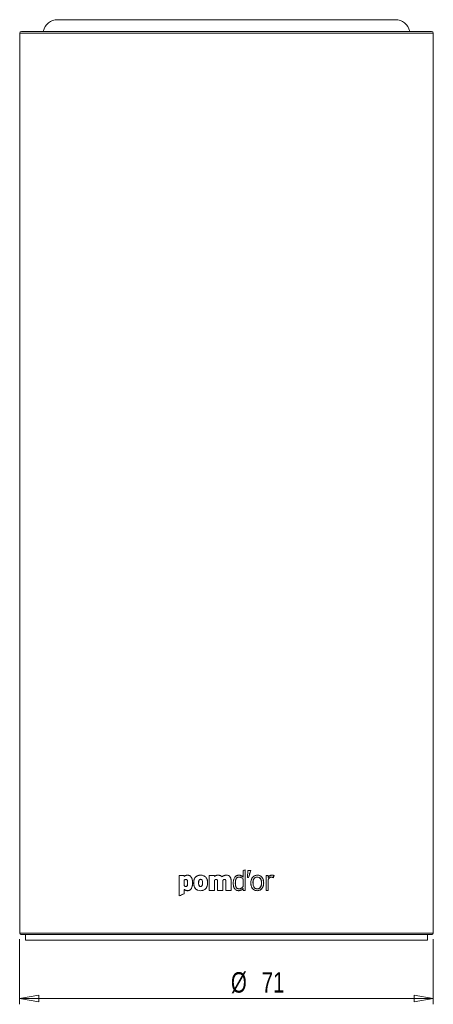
# Model space of a CAD drawing. Header units: millimetres. Extents: x 154 to 529, y 127 to 516.
# Tile 3 of 4: x 154 to 225, y 347 to 516. Entities that reach past the tile are written whole.
import ezdxf

# ---------------------------------------------------------------- set-up
doc = ezdxf.new("R2010")
doc.units = ezdxf.units.MM
doc.styles.add('SLDTEXTSTYLE0', font='TXT', dxfattribs={"width": 0.75})
doc.dimstyles.new('SLDDIMSTYLE0', dxfattribs={"dimtxt": 3.5, "dimasz": 3.302, "dimexe": 0, "dimexo": 0.0625, "dimgap": 0.875, "dimtad": 2, "dimrnd": 1e-09, "dimzin": 12, "dimdsep": 46, "dimtxsty": 'SLDTEXTSTYLE0', "dimblk1": 'CLOSED', "dimblk2": 'CLOSED', "dimsah": 1, "dimcen": 0.09, "dimadec": 0, "dimazin": 0, "dimtfac": 1, "dimtofl": 0, "dimtmove": 0, "dimatfit": 3, "dimldrblk": 'CLOSED', "dimfxl": 1, "dimtolj": 1, "dimtzin": 12, "dimarcsym": 0})

# ---------------------------------------------------------------- blocks, each defined once
blk = doc.blocks.new('_CLOSED')
at = {"color": 0, "linetype": 'ByBlock', "lineweight": -2}
for p, q in [((-1, 0.166667), (0, 0)), ((-1, 0.166667), (-1, -0.166667)), ((0, 0), (-1, -0.166667)), ((0, 0), (-1, 0))]:
    blk.add_line(p, q, dxfattribs=at)
blk = doc.blocks.new('*D2')
at = {"color": 7, "linetype": 'Continuous', "lineweight": 0}
for p, q in [((153.72, 358.59), (153.72, 347.39)), ((224.72, 358.59), (224.72, 347.39)), ((224.72, 348.39), (153.72, 348.39))]:
    blk.add_line(p, q, dxfattribs=at)
at = {"color": 7, "linetype": 'Continuous', "lineweight": 0, "xscale": 3.302, "yscale": 3.302}
for p, rotation in [((153.72, 348.39, -72.53), 180), ((224.72, 348.39, -72.53), 360)]:
    blk.add_blockref('_CLOSED', p, dxfattribs=dict(at, rotation=rotation))
at = {"color": 7, "linetype": 'Continuous', "lineweight": 0, "char_height": 3.5, "attachment_point": 1, "style": 'SLDTEXTSTYLE0'}
for s, insert in [('%%c', (189.98, 352.9)), ('71', (195.26, 352.9))]:
    blk.add_mtext(s, dxfattribs=dict(at, insert=insert))

msp = doc.modelspace()

# ---------------------------------------------------------------- linework, layer by layer
at = {"color": 7, "linetype": 'Continuous', "lineweight": 15}
for p, q in [((218.225, 516.39), (160.225, 516.39)), ((153.725, 514.09), (153.725, 359.59)), ((154.025, 514.39), (224.425, 514.39)), ((224.725, 359.59), (224.725, 514.09)), ((192.419, 370.492), (192.428, 370.492)), ((192.419, 366.945), (192.419, 370.492)), ((192.428, 366.945), (192.428, 370.492)), ((192.879, 370.376), (192.812, 369.155)), ((192.889, 370.376), (192.822, 369.155)), ((181.098, 369.499), (181.953, 369.499)), ((192.822, 369.155), (192.812, 369.155)), ((192.822, 369.155), (193.02, 369.155)), ((183.589, 368.224), (183.573, 368.224)), ((185.991, 368.224), (185.982, 368.224)), ((187.704, 368.395), (187.704, 366.945)), ((187.708, 368.395), (187.708, 366.945)), ((193.401, 368.22), (193.413, 368.22)), ((195.589, 368.239), (195.607, 368.239)), ((224.525, 359.39), (153.925, 359.39)), ((154.725, 359.39), (154.725, 358.39)), ((154.725, 358.39), (223.725, 358.39)), ((223.725, 358.39), (223.725, 359.39))]:
    msp.add_line(p, q, dxfattribs=at)
at = {"color": 8, "linetype": 'Continuous', "lineweight": 15}
for p, q in [((224.725, 514.09), (153.725, 514.09)), ((153.725, 359.59), (224.725, 359.59))]:
    msp.add_line(p, q, dxfattribs=at)
at = {"color": 144, "linetype": 'Continuous', "lineweight": 0}
for p, q in [((192.057, 370.287), (192.065, 370.287)), ((192.065, 370.287), (192.065, 369.212)), ((192.889, 370.376), (192.879, 370.376)), ((192.889, 370.376), (193.387, 370.376)), ((193.387, 370.376), (193.376, 370.376)), ((181.098, 369.499), (181.098, 366.006)), ((181.121, 369.499), (181.121, 366.006)), ((181.953, 369.319), (181.953, 369.499)), ((181.973, 369.319), (181.953, 369.319)), ((181.953, 368.711), (181.953, 367.733)), ((182.277, 368.833), (182.258, 368.833)), ((182.563, 369.553), (182.544, 369.553)), ((186.267, 369.499), (187.141, 369.499)), ((186.267, 369.499), (186.267, 366.945)), ((186.275, 369.499), (186.275, 366.945)), ((187.141, 369.329), (187.141, 369.499)), ((189.197, 369.553), (189.197, 369.553)), ((190.017, 368.507), (190.02, 368.507)), ((190.017, 366.945), (190.017, 368.507)), ((190.02, 366.945), (190.02, 368.507)), ((192.065, 367.577), (192.065, 368.852)), ((196.017, 369.499), (196.017, 366.945)), ((196.017, 369.499), (196.375, 369.499)), ((196.355, 369.183), (196.355, 369.499)), ((196.355, 366.945), (196.355, 368.443)), ((196.375, 369.183), (196.375, 369.499)), ((196.375, 366.945), (196.375, 368.443)), ((181.953, 366.356), (181.953, 367.115)), ((182.53, 366.891), (182.511, 366.891)), ((182.549, 368.2), (182.53, 368.2)), ((183.399, 368.229), (183.382, 368.229)), ((186.267, 366.945), (187.141, 366.945)), ((187.141, 366.945), (187.141, 368.404)), ((187.708, 368.395), (187.704, 368.395)), ((187.704, 366.945), (188.58, 366.945)), ((188.58, 366.945), (188.58, 368.404)), ((189.139, 368.395), (189.139, 366.945)), ((189.139, 368.395), (189.139, 366.945)), ((189.139, 366.945), (190.02, 366.945)), ((190.74, 368.185), (190.744, 368.185)), ((191.292, 366.891), (191.298, 366.891)), ((191.384, 367.208), (191.39, 367.208)), ((192.057, 367.256), (192.065, 367.256)), ((192.065, 367.256), (192.065, 366.945)), ((192.065, 366.945), (192.428, 366.945)), ((196.017, 366.945), (196.375, 366.945)), ((181.121, 366.006), (181.098, 366.006)), ((181.973, 366.356), (181.953, 366.356))]:
    msp.add_line(p, q, dxfattribs=at)
at = {"color": 7, "linetype": 'Continuous', "lineweight": 15}
for centre, radius, start, end in [((160.225, 513.89), 2.5, 90, 168.46304), ((218.225, 513.89), 2.5, 11.53696, 90), ((154.025, 514.09), 0.3, 90, 180), ((224.425, 514.09), 0.3, 0, 90), ((153.925, 359.59), 0.2, 180, 270), ((224.525, 359.59), 0.2, 270, 0)]:
    msp.add_arc(centre, radius, start, end, dxfattribs=at)
for points in [[(192.419, 370.492), (192.299, 370.424), (192.178, 370.356), (192.057, 370.287)], [(192.065, 370.287), (192.186, 370.356), (192.307, 370.424), (192.428, 370.492)], [(193.009, 369.155), (193.131, 369.562), (193.254, 369.969), (193.376, 370.376)], [(193.387, 370.376), (193.265, 369.969), (193.142, 369.562), (193.02, 369.155)], [(181.953, 366.356), (181.667, 366.239), (181.382, 366.122), (181.098, 366.006)], [(181.121, 366.006), (181.404, 366.122), (181.688, 366.239), (181.973, 366.356)]]:
    msp.add_open_spline(points, degree=3, dxfattribs=at)
for points, knots in [([(181.953, 369.319), (182.003, 369.359), (182.046, 369.391), (182.086, 369.417), (182.09, 369.419), (182.096, 369.423), (182.099, 369.425), (182.108, 369.431), (182.114, 369.435), (182.133, 369.445), (182.145, 369.452), (182.18, 369.471), (182.204, 369.483), (182.274, 369.512), (182.325, 369.527), (182.43, 369.548), (182.486, 369.553), (182.544, 369.553)], [0, 0, 0, 0, 0.25, 0.25, 0.265625, 0.265625, 0.28125, 0.28125, 0.3125, 0.3125, 0.375, 0.375, 0.5, 0.5, 0.75, 0.75, 1, 1, 1, 1]), ([(182.563, 369.553), (182.535, 369.552), (182.479, 369.55), (182.397, 369.539), (182.32, 369.52), (182.246, 369.494), (182.174, 369.459), (182.081, 369.403), (182.016, 369.352), (181.973, 369.319)], [0, 0, 0, 0, 0.1315346, 0.2578967, 0.3802236, 0.4997679, 0.6204907, 0.749842, 1, 1, 1, 1]), ([(182.258, 368.833), (182.275, 368.832), (182.306, 368.831), (182.368, 368.815), (182.431, 368.769), (182.476, 368.683), (182.508, 368.567), (182.527, 368.403), (182.529, 368.274), (182.53, 368.2)], [0, 0, 0, 0, 0.0671688, 0.1251229, 0.249018, 0.3594768, 0.4989932, 0.7148398, 1, 1, 1, 1]), ([(182.549, 368.2), (182.549, 368.282), (182.546, 368.356), (182.539, 368.452), (182.536, 368.482), (182.53, 368.523), (182.529, 368.537), (182.525, 368.556), (182.524, 368.562), (182.523, 368.571), (182.522, 368.574), (182.521, 368.578), (182.521, 368.58), (182.52, 368.583), (182.52, 368.583), (182.512, 368.625), (182.501, 368.659), (182.483, 368.703), (182.477, 368.717), (182.466, 368.735), (182.462, 368.741), (182.457, 368.749), (182.455, 368.752), (182.451, 368.757), (182.449, 368.759), (182.436, 368.775), (182.425, 368.786), (182.405, 368.8), (182.399, 368.804), (182.388, 368.81), (182.385, 368.811), (182.378, 368.815), (182.374, 368.816), (182.345, 368.827), (182.314, 368.832), (182.277, 368.833)], [0, 0, 0, 0, 0.25, 0.25, 0.375, 0.375, 0.4375, 0.4375, 0.46875, 0.46875, 0.484375, 0.484375, 0.4921875, 0.4921875, 0.5, 0.5, 0.625, 0.625, 0.6875, 0.6875, 0.71875, 0.71875, 0.734375, 0.734375, 0.75, 0.75, 0.8125, 0.8125, 0.84375, 0.84375, 0.859375, 0.859375, 0.875, 0.875, 1, 1, 1, 1]), ([(183.573, 368.224), (183.574, 368.41), (183.595, 368.578), (183.639, 368.733), (183.641, 368.74), (183.644, 368.75), (183.645, 368.756), (183.65, 368.772), (183.654, 368.783), (183.664, 368.814), (183.672, 368.835), (183.696, 368.896), (183.713, 368.935), (183.771, 369.047), (183.817, 369.115), (183.882, 369.192), (183.897, 369.209), (183.926, 369.239), (183.941, 369.254), (183.987, 369.296), (184.02, 369.322), (184.122, 369.394), (184.197, 369.434), (184.289, 369.47), (184.297, 369.473), (184.316, 369.48), (184.326, 369.483), (184.354, 369.493), (184.374, 369.499), (184.432, 369.515), (184.473, 369.524), (184.596, 369.546), (184.683, 369.553), (184.956, 369.553), (185.121, 369.523), (185.279, 369.462), (185.29, 369.457), (185.31, 369.449), (185.32, 369.444), (185.35, 369.431), (185.369, 369.421), (185.426, 369.391), (185.462, 369.369), (185.564, 369.297), (185.626, 369.241), (185.696, 369.16), (185.708, 369.145), (185.733, 369.113), (185.745, 369.096), (185.779, 369.045), (185.8, 369.009), (185.859, 368.897), (185.891, 368.816), (185.918, 368.723), (185.919, 368.719), (185.922, 368.71), (185.923, 368.705), (185.927, 368.69), (185.929, 368.681), (185.936, 368.652), (185.941, 368.632), (185.953, 368.572), (185.96, 368.531), (185.976, 368.405), (185.982, 368.317), (185.982, 368.224)], [0, 0, 0, 0, 0.125, 0.125, 0.1289062, 0.1289062, 0.1328125, 0.1328125, 0.140625, 0.140625, 0.15625, 0.15625, 0.1875, 0.1875, 0.25, 0.25, 0.265625, 0.265625, 0.28125, 0.28125, 0.3125, 0.3125, 0.375, 0.375, 0.3828125, 0.3828125, 0.390625, 0.390625, 0.40625, 0.40625, 0.4375, 0.4375, 0.5, 0.5, 0.625, 0.625, 0.6328125, 0.6328125, 0.640625, 0.640625, 0.65625, 0.65625, 0.6875, 0.6875, 0.75, 0.75, 0.765625, 0.765625, 0.78125, 0.78125, 0.8125, 0.8125, 0.875, 0.875, 0.8789062, 0.8789062, 0.8828125, 0.8828125, 0.890625, 0.890625, 0.90625, 0.90625, 0.9375, 0.9375, 1, 1, 1, 1]), ([(185.991, 368.224), (185.99, 368.27), (185.988, 368.358), (185.976, 368.488), (185.956, 368.611), (185.916, 368.775), (185.84, 368.972), (185.698, 369.184), (185.511, 369.355), (185.211, 369.513), (184.786, 369.579), (184.363, 369.514), (184.064, 369.356), (183.878, 369.185), (183.737, 368.972), (183.648, 368.736), (183.598, 368.483), (183.592, 368.313), (183.589, 368.224)], [0, 0, 0, 0, 0.0334233, 0.0653763, 0.0960015, 0.1254605, 0.1898783, 0.2506389, 0.3125163, 0.3755972, 0.5000407, 0.6244806, 0.6875391, 0.7494351, 0.810129, 0.8746138, 0.9346158, 1, 1, 1, 1]), ([(189.197, 369.553), (189.5, 369.552), (189.719, 369.448), (189.855, 369.236), (189.857, 369.234), (189.86, 369.228), (189.862, 369.226), (189.867, 369.217), (189.87, 369.212), (189.88, 369.195), (189.886, 369.183), (189.904, 369.148), (189.916, 369.123), (189.947, 369.045), (189.964, 368.988), (190.006, 368.805), (190.019, 368.665), (190.02, 368.507)], [0, 0, 0, 0, 0.5, 0.5, 0.5078125, 0.5078125, 0.515625, 0.515625, 0.53125, 0.53125, 0.5625, 0.5625, 0.625, 0.625, 0.75, 0.75, 1, 1, 1, 1]), ([(190.017, 368.507), (190.017, 368.557), (190.015, 368.655), (190.001, 368.796), (189.978, 368.925), (189.946, 369.041), (189.905, 369.146), (189.842, 369.262), (189.742, 369.382), (189.588, 369.483), (189.402, 369.543), (189.268, 369.549), (189.197, 369.553)], [0, 0, 0, 0, 0.1004269, 0.1932755, 0.2790459, 0.3583721, 0.4320545, 0.5010904, 0.6194789, 0.7362816, 0.8605804, 1, 1, 1, 1]), ([(195.589, 368.239), (195.588, 368.282), (195.587, 368.366), (195.576, 368.489), (195.558, 368.607), (195.524, 368.765), (195.458, 368.955), (195.335, 369.165), (195.17, 369.34), (194.966, 369.466), (194.736, 369.54), (194.495, 369.561), (194.253, 369.534), (194.026, 369.454), (193.823, 369.322), (193.659, 369.145), (193.535, 368.934), (193.455, 368.707), (193.409, 368.465), (193.404, 368.303), (193.401, 368.22)], [0, 0, 0, 0, 0.0332007, 0.0650716, 0.0957328, 0.1253195, 0.1898923, 0.2504068, 0.3131342, 0.3752344, 0.4361433, 0.5000137, 0.5634746, 0.6247882, 0.68675, 0.7496487, 0.8103902, 0.8747476, 0.93517, 1, 1, 1, 1]), ([(193.413, 368.22), (193.413, 368.394), (193.433, 368.554), (193.473, 368.705), (193.475, 368.711), (193.477, 368.721), (193.479, 368.727), (193.483, 368.742), (193.486, 368.752), (193.496, 368.783), (193.503, 368.803), (193.524, 368.861), (193.539, 368.899), (193.591, 369.008), (193.631, 369.076), (193.683, 369.145), (193.689, 369.154), (193.702, 369.17), (193.709, 369.178), (193.728, 369.202), (193.742, 369.217), (193.784, 369.262), (193.813, 369.289), (193.905, 369.366), (193.971, 369.41), (194.08, 369.463), (194.116, 369.478), (194.19, 369.505), (194.228, 369.516), (194.344, 369.542), (194.425, 369.552), (194.593, 369.553), (194.676, 369.546), (194.832, 369.515), (194.906, 369.49), (194.994, 369.45), (195.013, 369.441), (195.048, 369.422), (195.066, 369.412), (195.116, 369.38), (195.149, 369.357), (195.241, 369.282), (195.297, 369.224), (195.353, 369.149), (195.358, 369.142), (195.369, 369.126), (195.375, 369.118), (195.391, 369.094), (195.401, 369.078), (195.431, 369.027), (195.449, 368.993), (195.5, 368.883), (195.528, 368.805), (195.551, 368.715), (195.552, 368.711), (195.554, 368.702), (195.555, 368.698), (195.559, 368.684), (195.561, 368.674), (195.567, 368.646), (195.571, 368.628), (195.582, 368.57), (195.587, 368.531), (195.602, 368.411), (195.606, 368.327), (195.607, 368.239)], [0, 0, 0, 0, 0.125, 0.125, 0.1289062, 0.1289062, 0.1328125, 0.1328125, 0.140625, 0.140625, 0.15625, 0.15625, 0.1875, 0.1875, 0.25, 0.25, 0.2578125, 0.2578125, 0.265625, 0.265625, 0.28125, 0.28125, 0.3125, 0.3125, 0.375, 0.375, 0.40625, 0.40625, 0.4375, 0.4375, 0.5, 0.5, 0.5625, 0.5625, 0.625, 0.625, 0.640625, 0.640625, 0.65625, 0.65625, 0.6875, 0.6875, 0.75, 0.75, 0.7578125, 0.7578125, 0.765625, 0.765625, 0.78125, 0.78125, 0.8125, 0.8125, 0.875, 0.875, 0.8789062, 0.8789062, 0.8828125, 0.8828125, 0.890625, 0.890625, 0.90625, 0.90625, 0.9375, 0.9375, 1, 1, 1, 1]), ([(183.382, 368.229), (183.382, 367.858), (183.329, 367.562), (183.224, 367.342), (183.222, 367.339), (183.22, 367.334), (183.219, 367.332), (183.215, 367.325), (183.213, 367.32), (183.206, 367.307), (183.201, 367.298), (183.187, 367.271), (183.177, 367.254), (183.145, 367.205), (183.123, 367.174), (183.051, 367.089), (182.997, 367.042), (182.819, 366.929), (182.676, 366.892), (182.511, 366.891)], [0, 0, 0, 0, 0.5, 0.5, 0.5039062, 0.5039062, 0.5078125, 0.5078125, 0.515625, 0.515625, 0.53125, 0.53125, 0.5625, 0.5625, 0.625, 0.625, 0.75, 0.75, 1, 1, 1, 1]), ([(182.53, 366.891), (182.565, 366.892), (182.635, 366.894), (182.735, 366.912), (182.829, 366.94), (182.916, 366.979), (182.996, 367.03), (183.069, 367.092), (183.134, 367.165), (183.193, 367.249), (183.267, 367.387), (183.339, 367.599), (183.39, 367.898), (183.396, 368.114), (183.399, 368.229)], [0, 0, 0, 0, 0.0600534, 0.1168926, 0.1713049, 0.2241857, 0.2765093, 0.3292811, 0.3834811, 0.4400154, 0.4996838, 0.6430832, 0.8086626, 1, 1, 1, 1]), ([(185.982, 368.224), (185.981, 368.039), (185.959, 367.871), (185.914, 367.715), (185.912, 367.709), (185.909, 367.698), (185.907, 367.693), (185.902, 367.677), (185.899, 367.666), (185.888, 367.635), (185.88, 367.614), (185.856, 367.553), (185.838, 367.514), (185.779, 367.403), (185.733, 367.334), (185.667, 367.257), (185.652, 367.24), (185.623, 367.21), (185.608, 367.195), (185.561, 367.153), (185.529, 367.127), (185.426, 367.054), (185.351, 367.013), (185.26, 366.977), (185.251, 366.973), (185.232, 366.967), (185.223, 366.963), (185.194, 366.953), (185.174, 366.947), (185.115, 366.931), (185.075, 366.921), (184.951, 366.899), (184.865, 366.891), (184.593, 366.891), (184.428, 366.921), (184.27, 366.984), (184.259, 366.988), (184.239, 366.997), (184.229, 367.001), (184.2, 367.015), (184.181, 367.024), (184.125, 367.055), (184.089, 367.077), (183.987, 367.15), (183.926, 367.207), (183.857, 367.288), (183.845, 367.303), (183.821, 367.336), (183.809, 367.352), (183.775, 367.404), (183.753, 367.439), (183.695, 367.551), (183.663, 367.633), (183.637, 367.726), (183.636, 367.73), (183.633, 367.739), (183.632, 367.744), (183.628, 367.758), (183.626, 367.768), (183.619, 367.797), (183.614, 367.817), (183.602, 367.877), (183.595, 367.918), (183.579, 368.044), (183.573, 368.132), (183.573, 368.224)], [0, 0, 0, 0, 0.125, 0.125, 0.1289062, 0.1289062, 0.1328125, 0.1328125, 0.140625, 0.140625, 0.15625, 0.15625, 0.1875, 0.1875, 0.25, 0.25, 0.265625, 0.265625, 0.28125, 0.28125, 0.3125, 0.3125, 0.375, 0.375, 0.3828125, 0.3828125, 0.390625, 0.390625, 0.40625, 0.40625, 0.4375, 0.4375, 0.5, 0.5, 0.625, 0.625, 0.6328125, 0.6328125, 0.640625, 0.640625, 0.65625, 0.65625, 0.6875, 0.6875, 0.75, 0.75, 0.765625, 0.765625, 0.78125, 0.78125, 0.8125, 0.8125, 0.875, 0.875, 0.8789062, 0.8789062, 0.8828125, 0.8828125, 0.890625, 0.890625, 0.90625, 0.90625, 0.9375, 0.9375, 1, 1, 1, 1]), ([(183.589, 368.224), (183.59, 368.179), (183.592, 368.091), (183.604, 367.961), (183.624, 367.838), (183.664, 367.674), (183.739, 367.477), (183.879, 367.264), (184.065, 367.092), (184.363, 366.931), (184.786, 366.864), (185.21, 366.932), (185.51, 367.093), (185.697, 367.265), (185.839, 367.477), (185.93, 367.713), (185.982, 367.966), (185.988, 368.136), (185.991, 368.224)], [0, 0, 0, 0, 0.0333492, 0.0652773, 0.0959281, 0.1254641, 0.1898449, 0.2506531, 0.3126645, 0.37562, 0.5000356, 0.6244552, 0.6874099, 0.7494259, 0.810265, 0.874614, 0.934766, 1, 1, 1, 1]), ([(190.74, 368.185), (190.74, 368.053), (190.75, 367.933), (190.78, 367.772), (190.793, 367.721), (190.816, 367.651), (190.824, 367.628), (190.837, 367.595), (190.842, 367.584), (190.849, 367.568), (190.851, 367.563), (190.855, 367.555), (190.856, 367.553), (190.858, 367.548), (190.859, 367.546), (190.888, 367.488), (190.919, 367.44), (190.989, 367.358), (191.028, 367.323), (191.161, 367.237), (191.265, 367.208), (191.384, 367.208)], [0, 0, 0, 0, 0.25, 0.25, 0.375, 0.375, 0.4375, 0.4375, 0.46875, 0.46875, 0.484375, 0.484375, 0.4921875, 0.4921875, 0.5, 0.5, 0.625, 0.625, 0.75, 0.75, 1, 1, 1, 1]), ([(191.39, 367.208), (191.361, 367.209), (191.304, 367.211), (191.222, 367.227), (191.146, 367.255), (191.053, 367.305), (190.95, 367.397), (190.838, 367.576), (190.757, 367.845), (190.749, 368.065), (190.744, 368.185)], [0, 0, 0, 0, 0.066303, 0.1292652, 0.1901317, 0.2502775, 0.3700714, 0.5000588, 0.725528, 1, 1, 1, 1]), ([(191.292, 366.891), (191.322, 366.892), (191.381, 366.894), (191.468, 366.906), (191.553, 366.925), (191.635, 366.953), (191.751, 367.004), (191.9, 367.099), (192.003, 367.202), (192.057, 367.256)], [0, 0, 0, 0, 0.102371, 0.202713, 0.3018598, 0.4006759, 0.5000339, 0.7380475, 1, 1, 1, 1]), ([(192.065, 367.256), (191.955, 367.138), (191.841, 367.049), (191.713, 366.985), (191.704, 366.981), (191.688, 366.973), (191.68, 366.97), (191.655, 366.959), (191.638, 366.953), (191.587, 366.934), (191.552, 366.924), (191.447, 366.9), (191.374, 366.891), (191.298, 366.891)], [0, 0, 0, 0, 0.5, 0.5, 0.53125, 0.53125, 0.5625, 0.5625, 0.625, 0.625, 0.75, 0.75, 1, 1, 1, 1]), ([(193.401, 368.22), (193.402, 368.176), (193.403, 368.092), (193.414, 367.968), (193.432, 367.85), (193.467, 367.691), (193.533, 367.5), (193.657, 367.288), (193.822, 367.11), (194.027, 366.981), (194.257, 366.904), (194.5, 366.883), (194.743, 366.91), (194.97, 366.994), (195.171, 367.128), (195.333, 367.308), (195.456, 367.52), (195.535, 367.749), (195.581, 367.992), (195.586, 368.155), (195.589, 368.239)], [0, 0, 0, 0, 0.0331317, 0.0649799, 0.0956643, 0.1253183, 0.1898625, 0.2504124, 0.3132963, 0.3752464, 0.4362935, 0.5000134, 0.5633186, 0.6247764, 0.6866024, 0.7496432, 0.8104198, 0.8747483, 0.9352619, 1, 1, 1, 1]), ([(195.607, 368.239), (195.606, 368.064), (195.587, 367.903), (195.547, 367.751), (195.545, 367.745), (195.542, 367.734), (195.541, 367.729), (195.537, 367.714), (195.534, 367.703), (195.524, 367.673), (195.518, 367.653), (195.497, 367.594), (195.481, 367.556), (195.43, 367.446), (195.391, 367.378), (195.34, 367.307), (195.333, 367.298), (195.32, 367.282), (195.314, 367.274), (195.294, 367.25), (195.281, 367.234), (195.239, 367.189), (195.21, 367.161), (195.12, 367.083), (195.053, 367.038), (194.909, 366.966), (194.836, 366.939), (194.681, 366.902), (194.6, 366.892), (194.431, 366.89), (194.348, 366.898), (194.192, 366.931), (194.117, 366.956), (194.028, 366.998), (194.009, 367.007), (193.974, 367.026), (193.957, 367.037), (193.906, 367.069), (193.873, 367.092), (193.781, 367.169), (193.725, 367.228), (193.668, 367.304), (193.663, 367.311), (193.652, 367.327), (193.647, 367.335), (193.63, 367.359), (193.62, 367.376), (193.59, 367.427), (193.572, 367.462), (193.521, 367.572), (193.493, 367.651), (193.469, 367.741), (193.468, 367.745), (193.466, 367.754), (193.465, 367.759), (193.461, 367.773), (193.459, 367.782), (193.453, 367.81), (193.449, 367.829), (193.438, 367.887), (193.432, 367.926), (193.418, 368.047), (193.413, 368.132), (193.413, 368.22)], [0, 0, 0, 0, 0.125, 0.125, 0.1289062, 0.1289062, 0.1328125, 0.1328125, 0.140625, 0.140625, 0.15625, 0.15625, 0.1875, 0.1875, 0.25, 0.25, 0.2578125, 0.2578125, 0.265625, 0.265625, 0.28125, 0.28125, 0.3125, 0.3125, 0.375, 0.375, 0.4375, 0.4375, 0.5, 0.5, 0.5625, 0.5625, 0.625, 0.625, 0.640625, 0.640625, 0.65625, 0.65625, 0.6875, 0.6875, 0.75, 0.75, 0.7578125, 0.7578125, 0.765625, 0.765625, 0.78125, 0.78125, 0.8125, 0.8125, 0.875, 0.875, 0.8789062, 0.8789062, 0.8828125, 0.8828125, 0.890625, 0.890625, 0.90625, 0.90625, 0.9375, 0.9375, 1, 1, 1, 1])]:
    msp.add_open_spline(points, degree=3, knots=knots, dxfattribs=at)
at = {"color": 144, "linetype": 'Continuous', "lineweight": 0}
for points, knots in [([(181.953, 368.711), (181.977, 368.729), (182.021, 368.763), (182.095, 368.803), (182.174, 368.828), (182.229, 368.831), (182.258, 368.833)], [0, 0, 0, 0, 0.2692842, 0.5002236, 0.7463165, 1, 1, 1, 1]), ([(181.973, 368.711), (181.997, 368.729), (182.042, 368.763), (182.115, 368.803), (182.193, 368.828), (182.249, 368.831), (182.277, 368.833)], [0, 0, 0, 0, 0.2694134, 0.5003861, 0.7464253, 1, 1, 1, 1]), ([(182.544, 369.553), (182.575, 369.552), (182.635, 369.55), (182.723, 369.535), (182.806, 369.511), (182.884, 369.477), (182.992, 369.412), (183.121, 369.29), (183.24, 369.089), (183.324, 368.842), (183.374, 368.551), (183.379, 368.341), (183.382, 368.229)], [0, 0, 0, 0, 0.0530984, 0.10397387, 0.15328902, 0.20177046, 0.25018237, 0.3695001, 0.49978487, 0.64471012, 0.81029311, 1, 1, 1, 1]), ([(183.399, 368.229), (183.398, 368.287), (183.396, 368.399), (183.383, 368.561), (183.363, 368.711), (183.333, 368.85), (183.295, 368.977), (183.235, 369.127), (183.138, 369.29), (182.979, 369.441), (182.782, 369.537), (182.638, 369.547), (182.563, 369.553)], [0, 0, 0, 0, 0.0981515, 0.1899577, 0.2757341, 0.355867, 0.4308303, 0.5012025, 0.631557, 0.7508726, 0.8717481, 1, 1, 1, 1]), ([(184.43, 368.224), (184.431, 368.276), (184.433, 368.371), (184.449, 368.504), (184.484, 368.646), (184.553, 368.771), (184.672, 368.834), (184.772, 368.847), (184.873, 368.834), (184.992, 368.771), (185.071, 368.626), (185.11, 368.432), (185.113, 368.299), (185.115, 368.224)], [0, 0, 0, 0, 0.0973416, 0.1807011, 0.2510691, 0.3750845, 0.4348326, 0.5000815, 0.5653391, 0.6250791, 0.7490947, 0.8593472, 1, 1, 1, 1]), ([(184.443, 368.224), (184.444, 368.276), (184.446, 368.371), (184.463, 368.504), (184.497, 368.646), (184.566, 368.771), (184.685, 368.834), (184.785, 368.847), (184.885, 368.834), (185.004, 368.771), (185.083, 368.626), (185.121, 368.432), (185.125, 368.299), (185.127, 368.224)], [0, 0, 0, 0, 0.0974254, 0.1808531, 0.251269, 0.375287, 0.4349559, 0.5000811, 0.565215, 0.6248759, 0.7488941, 0.8592268, 1, 1, 1, 1]), ([(187.141, 369.329), (187.171, 369.353), (187.23, 369.399), (187.325, 369.455), (187.44, 369.506), (187.581, 369.545), (187.692, 369.55), (187.748, 369.553)], [0, 0, 0, 0, 0.1748726, 0.3409075, 0.5001801, 0.7446811, 1, 1, 1, 1]), ([(187.422, 368.813), (187.396, 368.812), (187.349, 368.81), (187.28, 368.789), (187.224, 368.747), (187.175, 368.672), (187.145, 368.554), (187.142, 368.459), (187.141, 368.404)], [0, 0, 0, 0, 0.1361565, 0.2501227, 0.370954, 0.4996624, 0.7141409, 1, 1, 1, 1]), ([(187.752, 369.553), (187.724, 369.552), (187.667, 369.551), (187.585, 369.54), (187.505, 369.522), (187.403, 369.49), (187.279, 369.43), (187.192, 369.364), (187.146, 369.329)], [0, 0, 0, 0, 0.1295027, 0.2553666, 0.3785483, 0.5000676, 0.741192, 1, 1, 1, 1]), ([(187.146, 368.404), (187.147, 368.442), (187.149, 368.512), (187.163, 368.606), (187.189, 368.684), (187.229, 368.747), (187.286, 368.789), (187.354, 368.81), (187.402, 368.812), (187.427, 368.813)], [0, 0, 0, 0, 0.1987172, 0.364642, 0.5011063, 0.6297273, 0.7504294, 0.8641653, 1, 1, 1, 1]), ([(187.704, 368.395), (187.703, 368.433), (187.702, 368.503), (187.687, 368.599), (187.662, 368.679), (187.622, 368.743), (187.565, 368.787), (187.497, 368.81), (187.448, 368.812), (187.422, 368.813)], [0, 0, 0, 0, 0.1981258, 0.3639635, 0.5006505, 0.6301026, 0.7500971, 0.8642867, 1, 1, 1, 1]), ([(187.427, 368.813), (187.453, 368.812), (187.502, 368.81), (187.57, 368.787), (187.626, 368.743), (187.674, 368.666), (187.704, 368.546), (187.707, 368.45), (187.708, 368.395)], [0, 0, 0, 0, 0.1355061, 0.2496194, 0.369558, 0.4991279, 0.7152702, 1, 1, 1, 1]), ([(187.748, 369.553), (187.784, 369.552), (187.854, 369.551), (187.955, 369.539), (188.048, 369.519), (188.138, 369.491), (188.225, 369.451), (188.307, 369.4), (188.384, 369.337), (188.429, 369.29), (188.453, 369.266)], [0, 0, 0, 0, 0.1375763, 0.2661248, 0.3865698, 0.5000339, 0.6249905, 0.7499905, 0.8697391, 1, 1, 1, 1]), ([(188.455, 369.266), (188.432, 369.29), (188.386, 369.337), (188.31, 369.4), (188.228, 369.451), (188.112, 369.504), (187.952, 369.545), (187.822, 369.55), (187.752, 369.553)], [0, 0, 0, 0, 0.1304055, 0.2503241, 0.3753985, 0.5004388, 0.7340891, 1, 1, 1, 1]), ([(188.453, 369.266), (188.482, 369.288), (188.535, 369.331), (188.619, 369.389), (188.705, 369.44), (188.827, 369.496), (188.991, 369.543), (189.127, 369.549), (189.197, 369.553)], [0, 0, 0, 0, 0.1344196, 0.250196, 0.3779372, 0.500336, 0.7424263, 1, 1, 1, 1]), ([(189.197, 369.553), (189.162, 369.552), (189.092, 369.55), (188.99, 369.536), (188.892, 369.514), (188.798, 369.482), (188.707, 369.44), (188.621, 369.389), (188.537, 369.331), (188.484, 369.288), (188.455, 369.266)], [0, 0, 0, 0, 0.1312314, 0.2575368, 0.3799913, 0.4997736, 0.6220845, 0.7498097, 0.865581, 1, 1, 1, 1]), ([(188.862, 368.813), (188.836, 368.812), (188.788, 368.81), (188.72, 368.789), (188.663, 368.747), (188.614, 368.672), (188.584, 368.554), (188.581, 368.459), (188.58, 368.404)], [0, 0, 0, 0, 0.1361565, 0.2501227, 0.370954, 0.4996624, 0.7141409, 1, 1, 1, 1]), ([(188.581, 368.404), (188.582, 368.442), (188.584, 368.512), (188.598, 368.606), (188.624, 368.684), (188.664, 368.747), (188.721, 368.789), (188.789, 368.81), (188.837, 368.812), (188.863, 368.813)], [0, 0, 0, 0, 0.1987172, 0.364642, 0.5011063, 0.6297273, 0.7504294, 0.8641653, 1, 1, 1, 1]), ([(189.139, 368.395), (189.138, 368.433), (189.137, 368.503), (189.123, 368.598), (189.099, 368.678), (189.06, 368.742), (189.004, 368.787), (188.936, 368.81), (188.888, 368.812), (188.862, 368.813)], [0, 0, 0, 0, 0.1986304, 0.3645586, 0.5006941, 0.6306326, 0.750119, 0.8639659, 1, 1, 1, 1]), ([(188.863, 368.813), (188.889, 368.812), (188.937, 368.81), (189.005, 368.787), (189.06, 368.742), (189.107, 368.665), (189.135, 368.545), (189.138, 368.449), (189.139, 368.395)], [0, 0, 0, 0, 0.1358202, 0.2495864, 0.3690075, 0.4990698, 0.7146386, 1, 1, 1, 1]), ([(191.341, 369.553), (191.308, 369.552), (191.245, 369.55), (191.152, 369.534), (191.063, 369.509), (190.977, 369.473), (190.857, 369.406), (190.713, 369.285), (190.579, 369.095), (190.481, 368.878), (190.421, 368.654), (190.387, 368.418), (190.383, 368.262), (190.381, 368.181)], [0, 0, 0, 0, 0.0515404, 0.1016544, 0.1509635, 0.2001198, 0.2497816, 0.3706573, 0.4993852, 0.6193995, 0.7495804, 0.8701805, 1, 1, 1, 1]), ([(190.384, 368.181), (190.385, 368.235), (190.387, 368.342), (190.402, 368.498), (190.431, 368.678), (190.485, 368.878), (190.582, 369.095), (190.717, 369.285), (190.878, 369.42), (191.038, 369.501), (191.189, 369.545), (191.293, 369.55), (191.346, 369.553)], [0, 0, 0, 0, 0.0876604, 0.1709589, 0.250264, 0.3803383, 0.5003242, 0.6290539, 0.7500345, 0.8325014, 0.9148257, 1, 1, 1, 1]), ([(190.74, 368.185), (190.74, 368.24), (190.742, 368.344), (190.755, 368.494), (190.775, 368.63), (190.804, 368.752), (190.85, 368.887), (190.924, 369.026), (191.046, 369.149), (191.199, 369.224), (191.311, 369.232), (191.37, 369.236)], [0, 0, 0, 0, 0.1183338, 0.2271203, 0.3267976, 0.4179353, 0.5012782, 0.6364243, 0.7566326, 0.8736193, 1, 1, 1, 1]), ([(190.744, 368.185), (190.745, 368.24), (190.746, 368.344), (190.759, 368.494), (190.78, 368.63), (190.809, 368.752), (190.855, 368.887), (190.929, 369.026), (191.051, 369.149), (191.205, 369.224), (191.317, 369.232), (191.376, 369.236)], [0, 0, 0, 0, 0.1182242, 0.2269119, 0.3265033, 0.4175705, 0.5008616, 0.6359722, 0.7562407, 0.8733866, 1, 1, 1, 1]), ([(192.057, 369.212), (192.032, 369.239), (191.983, 369.292), (191.904, 369.362), (191.823, 369.42), (191.708, 369.484), (191.548, 369.541), (191.411, 369.549), (191.341, 369.553)], [0, 0, 0, 0, 0.1352565, 0.262998, 0.3843569, 0.5006526, 0.74324, 1, 1, 1, 1]), ([(191.346, 369.553), (191.382, 369.552), (191.453, 369.55), (191.556, 369.533), (191.653, 369.506), (191.775, 369.455), (191.92, 369.363), (192.015, 369.264), (192.065, 369.212)], [0, 0, 0, 0, 0.1311783, 0.25724, 0.3797184, 0.5002834, 0.7374628, 1, 1, 1, 1]), ([(191.376, 369.236), (191.403, 369.236), (191.458, 369.234), (191.539, 369.221), (191.618, 369.2), (191.695, 369.17), (191.805, 369.114), (191.94, 369.017), (192.023, 368.907), (192.065, 368.852)], [0, 0, 0, 0, 0.1009139, 0.2003325, 0.299334, 0.3990106, 0.5004324, 0.748461, 1, 1, 1, 1]), ([(193.767, 368.229), (193.768, 368.284), (193.77, 368.388), (193.789, 368.538), (193.818, 368.675), (193.86, 368.798), (193.924, 368.928), (194.019, 369.055), (194.206, 369.198), (194.499, 369.262), (194.791, 369.197), (194.978, 369.055), (195.112, 368.874), (195.214, 368.592), (195.225, 368.357), (195.23, 368.229)], [0, 0, 0, 0, 0.0579583, 0.1115065, 0.1610862, 0.2072532, 0.2506945, 0.3147604, 0.3757949, 0.5002432, 0.6245113, 0.6857565, 0.7499636, 0.863639, 1, 1, 1, 1]), ([(193.78, 368.229), (193.781, 368.284), (193.783, 368.388), (193.802, 368.538), (193.831, 368.675), (193.874, 368.799), (193.937, 368.928), (194.033, 369.056), (194.221, 369.198), (194.514, 369.262), (194.806, 369.198), (194.993, 369.055), (195.129, 368.875), (195.231, 368.592), (195.242, 368.357), (195.247, 368.229)], [0, 0, 0, 0, 0.0579528, 0.1114934, 0.1610671, 0.207234, 0.2506863, 0.3147212, 0.3757871, 0.5002447, 0.6245163, 0.6858033, 0.7499737, 0.8636721, 1, 1, 1, 1]), ([(196.972, 369.553), (196.947, 369.552), (196.898, 369.55), (196.825, 369.537), (196.753, 369.517), (196.684, 369.488), (196.611, 369.449), (196.538, 369.399), (196.468, 369.335), (196.405, 369.264), (196.372, 369.21), (196.355, 369.183)], [0, 0, 0, 0, 0.09953561, 0.19811953, 0.296925, 0.39711746, 0.49981515, 0.62493924, 0.74983992, 0.87584266, 1, 1, 1, 1]), ([(196.355, 368.443), (196.356, 368.485), (196.358, 368.564), (196.371, 368.679), (196.392, 368.783), (196.423, 368.878), (196.469, 368.977), (196.539, 369.076), (196.642, 369.158), (196.764, 369.209), (196.851, 369.214), (196.896, 369.217)], [0, 0, 0, 0, 0.1158224, 0.2229131, 0.3220923, 0.4143917, 0.5010886, 0.6294851, 0.7506966, 0.8707702, 1, 1, 1, 1]), ([(196.375, 369.183), (196.386, 369.201), (196.408, 369.237), (196.446, 369.287), (196.496, 369.342), (196.559, 369.398), (196.646, 369.459), (196.749, 369.51), (196.87, 369.546), (196.952, 369.55), (196.994, 369.553)], [0, 0, 0, 0, 0.0826539, 0.165802, 0.2501099, 0.3749759, 0.5001585, 0.6698012, 0.8346328, 1, 1, 1, 1]), ([(196.918, 369.217), (196.894, 369.216), (196.849, 369.215), (196.783, 369.202), (196.722, 369.182), (196.646, 369.145), (196.559, 369.076), (196.461, 368.936), (196.387, 368.72), (196.379, 368.541), (196.375, 368.443)], [0, 0, 0, 0, 0.0665472, 0.129773, 0.1906755, 0.2503692, 0.3717223, 0.5002108, 0.7269354, 1, 1, 1, 1]), ([(196.896, 369.217), (196.93, 369.216), (196.995, 369.214), (197.091, 369.197), (197.183, 369.167), (197.24, 369.136), (197.27, 369.12)], [0, 0, 0, 0, 0.2616993, 0.4999899, 0.7424663, 1, 1, 1, 1]), ([(197.292, 369.12), (197.273, 369.131), (197.234, 369.152), (197.173, 369.177), (197.102, 369.199), (197.017, 369.214), (196.952, 369.216), (196.918, 369.217)], [0, 0, 0, 0, 0.1735709, 0.3397702, 0.5000297, 0.7382642, 1, 1, 1, 1]), ([(197.36, 369.489), (197.341, 369.497), (197.302, 369.513), (197.238, 369.53), (197.162, 369.543), (197.073, 369.551), (197.007, 369.552), (196.972, 369.553)], [0, 0, 0, 0, 0.1540418, 0.32021, 0.4999712, 0.7339243, 1, 1, 1, 1]), ([(196.994, 369.553), (197.029, 369.552), (197.095, 369.551), (197.196, 369.542), (197.292, 369.525), (197.353, 369.501), (197.383, 369.489)], [0, 0, 0, 0, 0.26615786, 0.50019022, 0.76454451, 1, 1, 1, 1]), ([(182.262, 367.611), (182.243, 367.612), (182.204, 367.613), (182.149, 367.624), (182.089, 367.644), (182.023, 367.68), (181.977, 367.714), (181.953, 367.733)], [0, 0, 0, 0, 0.1741526, 0.3399233, 0.5000389, 0.7273515, 1, 1, 1, 1]), ([(182.511, 366.891), (182.485, 366.892), (182.434, 366.894), (182.358, 366.906), (182.284, 366.925), (182.213, 366.951), (182.144, 366.985), (182.056, 367.037), (181.994, 367.084), (181.953, 367.115)], [0, 0, 0, 0, 0.1259905, 0.2504776, 0.3747085, 0.4999376, 0.6212724, 0.7499769, 1, 1, 1, 1]), ([(182.282, 367.611), (182.262, 367.612), (182.224, 367.613), (182.168, 367.624), (182.109, 367.644), (182.043, 367.68), (181.998, 367.714), (181.973, 367.733)], [0, 0, 0, 0, 0.1740757, 0.339787, 0.499874, 0.727219, 1, 1, 1, 1]), ([(181.973, 367.115), (182.014, 367.084), (182.076, 367.037), (182.164, 366.985), (182.255, 366.941), (182.377, 366.9), (182.479, 366.894), (182.53, 366.891)], [0, 0, 0, 0, 0.25029672, 0.37908687, 0.5005307, 0.7497942, 1, 1, 1, 1]), ([(182.53, 368.2), (182.529, 368.131), (182.527, 368.009), (182.508, 367.854), (182.475, 367.745), (182.428, 367.666), (182.367, 367.626), (182.308, 367.613), (182.278, 367.612), (182.262, 367.611)], [0, 0, 0, 0, 0.2850938, 0.5009622, 0.6398097, 0.750837, 0.8748439, 0.9328291, 1, 1, 1, 1]), ([(182.549, 368.2), (182.548, 368.131), (182.546, 368.009), (182.527, 367.854), (182.494, 367.745), (182.448, 367.666), (182.386, 367.626), (182.328, 367.613), (182.298, 367.612), (182.282, 367.611)], [0, 0, 0, 0, 0.2853028, 0.5013178, 0.6402292, 0.7512451, 0.8750954, 0.932968, 1, 1, 1, 1]), ([(185.115, 368.224), (185.114, 368.173), (185.113, 368.078), (185.096, 367.946), (185.059, 367.801), (184.972, 367.642), (184.792, 367.59), (184.645, 367.616), (184.538, 367.703), (184.472, 367.839), (184.435, 368.017), (184.432, 368.15), (184.43, 368.224)], [0, 0, 0, 0, 0.0965105, 0.1798036, 0.2508871, 0.3807091, 0.4988356, 0.5800236, 0.6580664, 0.7491947, 0.860198, 1, 1, 1, 1]), ([(185.127, 368.224), (185.126, 368.173), (185.124, 368.078), (185.107, 367.946), (185.071, 367.801), (184.984, 367.642), (184.804, 367.59), (184.657, 367.617), (184.551, 367.703), (184.486, 367.839), (184.449, 368.017), (184.445, 368.15), (184.443, 368.224)], [0, 0, 0, 0, 0.0965066, 0.1798056, 0.2508965, 0.3808387, 0.4988373, 0.5799142, 0.6579446, 0.7491905, 0.8601818, 1, 1, 1, 1]), ([(190.381, 368.181), (190.382, 368.123), (190.384, 368.012), (190.399, 367.85), (190.425, 367.701), (190.46, 367.562), (190.506, 367.435), (190.578, 367.288), (190.689, 367.131), (190.863, 366.993), (191.068, 366.906), (191.216, 366.896), (191.292, 366.891)], [0, 0, 0, 0, 0.097121, 0.1881093, 0.2734081, 0.3535548, 0.4291969, 0.5011037, 0.6294529, 0.7507238, 0.8719818, 1, 1, 1, 1]), ([(191.298, 366.891), (191.267, 366.892), (191.205, 366.894), (191.116, 366.908), (191.03, 366.929), (190.949, 366.96), (190.833, 367.02), (190.694, 367.132), (190.555, 367.325), (190.455, 367.568), (190.394, 367.86), (190.388, 368.069), (190.384, 368.181)], [0, 0, 0, 0, 0.052773, 0.1036306, 0.1531042, 0.2017707, 0.2502356, 0.371556, 0.4998861, 0.6470157, 0.8121319, 1, 1, 1, 1]), ([(192.057, 367.577), (192.029, 367.544), (191.975, 367.48), (191.884, 367.396), (191.791, 367.328), (191.694, 367.274), (191.594, 367.236), (191.49, 367.212), (191.42, 367.209), (191.384, 367.208)], [0, 0, 0, 0, 0.1639424, 0.3173072, 0.461906, 0.5998962, 0.7337547, 0.8661908, 1, 1, 1, 1]), ([(192.065, 367.577), (192.037, 367.544), (191.982, 367.48), (191.892, 367.396), (191.798, 367.328), (191.701, 367.274), (191.601, 367.236), (191.497, 367.212), (191.426, 367.209), (191.39, 367.208)], [0, 0, 0, 0, 0.1638069, 0.317089, 0.4616559, 0.5996605, 0.7335728, 0.8660916, 1, 1, 1, 1]), ([(195.23, 368.229), (195.229, 368.175), (195.227, 368.07), (195.209, 367.92), (195.179, 367.782), (195.137, 367.657), (195.073, 367.526), (194.979, 367.396), (194.84, 367.287), (194.677, 367.221), (194.499, 367.201), (194.321, 367.22), (194.157, 367.286), (194.018, 367.395), (193.885, 367.579), (193.783, 367.864), (193.773, 368.1), (193.767, 368.229)], [0, 0, 0, 0, 0.0574635, 0.1107153, 0.160196, 0.2064537, 0.2501579, 0.3141835, 0.3749169, 0.43592, 0.5001848, 0.5645108, 0.6254597, 0.6862682, 0.7503935, 0.8640681, 1, 1, 1, 1]), ([(195.247, 368.229), (195.246, 368.184), (195.245, 368.095), (195.232, 367.967), (195.211, 367.848), (195.182, 367.738), (195.144, 367.636), (195.085, 367.52), (194.995, 367.396), (194.856, 367.287), (194.692, 367.221), (194.514, 367.201), (194.336, 367.22), (194.172, 367.286), (194.032, 367.395), (193.898, 367.578), (193.796, 367.863), (193.786, 368.1), (193.78, 368.229)], [0, 0, 0, 0, 0.0481873, 0.0934032, 0.13589, 0.1759398, 0.2139011, 0.2501823, 0.3141766, 0.3749394, 0.4359306, 0.5002067, 0.5645406, 0.6254764, 0.686325, 0.7504091, 0.8641051, 1, 1, 1, 1])]:
    msp.add_open_spline(points, degree=3, knots=knots, dxfattribs=at)
for points in [[(197.27, 369.12), (197.3, 369.243), (197.33, 369.366), (197.36, 369.489)], [(197.383, 369.489), (197.352, 369.366), (197.322, 369.243), (197.292, 369.12)]]:
    msp.add_open_spline(points, degree=3, dxfattribs=at)

# ---------------------------------------------------------------- dimensions: what is measured, and where the dimension line sits
at = {"color": 7, "linetype": 'Continuous', "lineweight": 0}
dim = msp.add_linear_dim(base=(153.725, 348.39), p1=(224.725, 359.59), p2=(153.725, 359.59), text='%%c<>', dimstyle='SLDDIMSTYLE0', dxfattribs=at)
dim.commit()
dim.dimension.update_dxf_attribs({"geometry": '*D2', "text_midpoint": (195.205, 348.39), "dimtype": 160})

doc.saveas('drawing.dxf')
